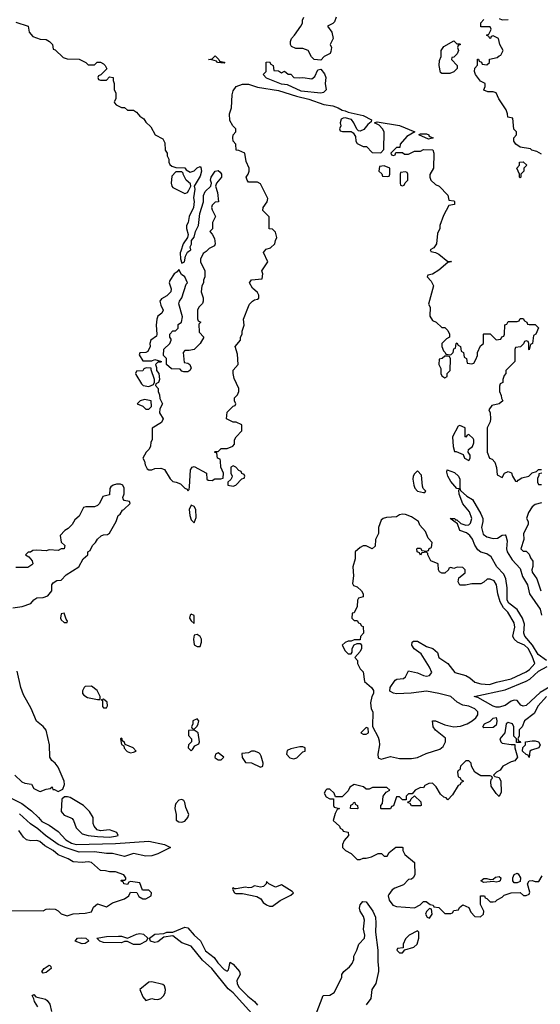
# Model space of a CAD drawing. Header units: inches. Extents: x 2671394 to 2765652, y 830470 to 955458.
# Tile 94 of 256: x 2723676 to 2727123, y 835012 to 841533. Entities that reach past the tile are written whole.
import ezdxf

# ---------------------------------------------------------------- set-up
doc = ezdxf.new("R2010")
doc.units = ezdxf.units.IN
doc.header["$MEASUREMENT"] = 0
doc.layers.add('C7823', color=7, linetype='Continuous')
doc.layers.add('C7824', color=7, linetype='Continuous')

msp = doc.modelspace()

# ---------------------------------------------------------------- linework, layer by layer
at = {"layer": 'C7823', "color": 2}
for points, elevation in [([(2724912, 840000), (2724910, 839998), (2724890, 839986), (2724872.7, 839947.3), (2724872, 839930), (2724902, 839870), (2724902, 839830), (2724892.7, 839807.3), (2724892, 839790), (2724882, 839770), (2724878, 839730), (2724890.9, 839690.9), (2724890.9, 839669.1), (2724886, 839654), (2724862, 839630), (2724852, 839610), (2724852.7, 839552.7), (2724858, 839538), (2724874, 839530), (2724862, 839518), (2724863.6, 839463.6), (2724894, 839430), (2724871.1, 839388.9), (2724831, 839349), (2724798, 839342), (2724770, 839342), (2724758, 839330), (2724763.6, 839263.6), (2724790, 839258), (2724802, 839250), (2724810, 839226), (2724802, 839210), (2724790, 839202), (2724762, 839202), (2724750, 839206), (2724738, 839218), (2724681.2, 839221.2), (2724648, 839250), (2724648, 839290), (2724628.7, 839308.7), (2724629.5, 839350.5), (2724669, 839390), (2724678, 839410), (2724678, 839418), (2724668.7, 839430), (2724669, 839450), (2724690, 839472), (2724707.3, 839472.7), (2724726, 839490), (2724726, 839514), (2724746, 839530), (2724754.6, 839565.4), (2724729.3, 839650.7), (2724734, 839670), (2724750, 839692), (2724778, 839782), (2724786, 839790), (2724768, 839830), (2724746, 839846), (2724730, 839878), (2724717.3, 839862.7), (2724698, 839850), (2724670, 839806), (2724664.7, 839790), (2724678, 839750), (2724676, 839730), (2724650, 839704), (2724614.4, 839685.6), (2724602.8, 839670), (2724610, 839642), (2724626, 839610), (2724616, 839590), (2724590.7, 839569.3), (2724582.8, 839550), (2724578.8, 839510), (2724584.7, 839450), (2724582, 839438), (2724544.7, 839410), (2724538, 839390), (2724538.8, 839370), (2724523.6, 839336.4), (2724511.3, 839328.7), (2724472, 839328), (2724466, 839314), (2724490, 839274), (2724550, 839274), (2724570, 839282), (2724614, 839270), (2724610, 839266), (2724590, 839266), (2724574, 839250), (2724582, 839230), (2724582, 839210), (2724596, 839190), (2724602, 839150), (2724594, 839130), (2724578, 839122), (2724574, 839110), (2724591.6, 839091.6), (2724592, 839070), (2724602, 839050), (2724603.6, 839023.6), (2724622, 838990), (2724603.6, 838956.4), (2724602, 838930), (2724624.7, 838890), (2724614.4, 838865.6), (2724552, 838828), (2724552, 838750), (2724543.6, 838736.4), (2724542, 838710), (2724532, 838690), (2724512, 838670), (2724492, 838630), (2724502, 838610), (2724505.4, 838585.4), (2724519.6, 838559.6), (2724530, 838552), (2724550, 838552), (2724570, 838561), (2724610, 838562.8), (2724634, 838554), (2724671.6, 838491.6), (2724690, 838474), (2724711.6, 838471.6), (2724739.8, 838459.8), (2724770, 838431.3), (2724784.7, 838424.7), (2724790, 838414), (2724798, 838422), (2724800.4, 838439.6), (2724807.2, 838552.8), (2724818, 838570), (2724830, 838574.8), (2724912, 838530), (2724914, 838490), (2724923.6, 838483.6), (2724950, 838482), (2724968, 838492), (2725007.3, 838492.7), (2725022, 838498), (2725026, 838530), (2725008, 838570), (2725006, 838610), (2725002, 838622), (2724986, 838630), (2724982, 838662), (2724966, 838670), (2724970, 838674), (2724990, 838674), (2725010, 838694), (2725050, 838694), (2725086, 838710), (2725098, 838722), (2725098, 838750), (2725108.4, 838771.6), (2725146, 838810), (2725146, 838850), (2725110, 838868), (2725090, 838868), (2725046, 838890), (2725050, 838934), (2725090, 838974), (2725102, 838978), (2725106, 838990), (2725098, 839010), (2725098, 839030), (2725118, 839050), (2725126, 839070), (2725126, 839090), (2725096.5, 839156.5), (2725089.3, 839190.7), (2725090, 839212), (2725122, 839250), (2725118, 839318), (2725102, 839370), (2725138, 839410), (2725138, 839430), (2725148, 839450), (2725148, 839470), (2725162, 839510), (2725158, 839550), (2725190, 839634), (2725198, 839650), (2725218, 839670), (2725230, 839678), (2725250, 839682), (2725258, 839690), (2725258, 839710), (2725250, 839726), (2725216.4, 839756.4), (2725198, 839790), (2725210, 839811.3), (2725282, 839818), (2725286, 839850), (2725278, 839870), (2725318, 839930), (2725288.9, 839991.1), (2725296.5, 840000)], 14), ([(2724741.5, 840000), (2724738, 839990), (2724741, 839950), (2724750, 839922), (2724766, 839930), (2724772.9, 839967.1), (2724786.3, 839993.7), (2724795, 840000)], 14), ([(2726397.3, 840000), (2726398, 839998), (2726430, 839992), (2726450, 839981), (2726510, 839932), (2726530, 839934), (2726534, 839930), (2726510, 839926), (2726450, 839875.3), (2726410, 839848), (2726378, 839842), (2726374, 839830), (2726401, 839801), (2726414.8, 839770), (2726382, 839650), (2726394, 839630), (2726392, 839570), (2726410, 839542), (2726434, 839530), (2726470, 839494), (2726490, 839494), (2726510, 839474), (2726522, 839450), (2726522, 839430), (2726501, 839419), (2726471.6, 839388.4), (2726471.3, 839370), (2726481, 839341), (2726494, 839330), (2726498, 839318), (2726530, 839314), (2726546, 839330), (2726550, 839354), (2726562, 839358), (2726566, 839390), (2726570, 839394), (2726578, 839378), (2726594, 839370), (2726598, 839338), (2726614, 839330), (2726618, 839298), (2726634, 839290), (2726638, 839258), (2726670, 839254), (2726682, 839258), (2726696.4, 839283.6), (2726706, 839310), (2726706, 839330), (2726727.3, 839372.7), (2726746, 839390), (2726746, 839450), (2726750, 839454), (2726790, 839454), (2726830, 839414), (2726862, 839418), (2726867.3, 839432.7), (2726882, 839438), (2726886, 839450), (2726887.3, 839512.7), (2726902, 839518), (2726910, 839534), (2726970, 839534), (2726982, 839538), (2726990, 839554), (2727010, 839554), (2727018, 839538), (2727034, 839530), (2727038, 839518), (2727050, 839514), (2727090, 839514), (2727111.6, 839491.6), (2727094, 839450), (2727078, 839442), (2727071.6, 839388.4), (2727058, 839382), (2727050, 839346), (2727046, 839350), (2727046, 839390), (2727042, 839402), (2727030, 839406), (2727018, 839402), (2727012.7, 839387.3), (2726992.7, 839367.3), (2726958, 839362), (2726954, 839350), (2726954, 839270), (2726894, 839210), (2726894, 839190), (2726883.6, 839176.4), (2726874, 839150), (2726874, 839130), (2726858, 839122), (2726852.7, 839107.3), (2726852, 839070), (2726864.7, 839044.7), (2726866, 839026), (2726874, 839010), (2726850, 838988.7), (2726801, 838979), (2726782, 838950), (2726792, 838930), (2726794, 838890), (2726792, 838870), (2726772, 838830), (2726771, 838670), (2726786, 838630), (2726803.6, 838623.6), (2726822, 838602), (2726832.7, 838567.3), (2726838, 838518), (2726870, 838502), (2726886, 838530), (2726910, 838542), (2726931.3, 838531.3), (2726938, 838510), (2726958, 838478), (2726970, 838474), (2726976.4, 838483.6), (2727000.2, 838499.8), (2727046, 838510), (2727070, 838532), (2727098, 838542), (2727110, 838554), (2727130, 838554)], 14), ([(2727163.5, 837290), (2727109.9, 837329.9), (2727071.8, 837391.8), (2727019.7, 837450), (2727013.7, 837470), (2727018.3, 837530), (2727005.7, 837570), (2726970, 837626.3), (2726914.3, 837670), (2726902.7, 837690), (2726903.1, 837770), (2726895.3, 837830), (2726881.8, 837861.8), (2726835.1, 837910), (2726796.9, 837976.9), (2726770, 837995.4), (2726730, 838006.9), (2726710, 838022.9), (2726690, 838053.2), (2726673.5, 838093.5), (2726656.6, 838116.6), (2726633.9, 838133.9), (2726589.7, 838149.7), (2726574.6, 838194.6), (2726526, 838230), (2726558, 838230), (2726562, 838222), (2726570, 838221), (2726597.5, 838197.5), (2726630, 838185.5), (2726650, 838188), (2726661.3, 838198.7), (2726668.5, 838230), (2726653.7, 838273.7), (2726610, 838326), (2726585.6, 838390), (2726583.1, 838416.9), (2726587.3, 838427.3), (2726570, 838429), (2726530, 838476), (2726509.8, 838509.8), (2726503.6, 838536.4), (2726506.8, 838553.2), (2726554.3, 838534.3), (2726580.7, 838510), (2726590.4, 838490), (2726590.7, 838430.7), (2726594.8, 838414.8), (2726637, 838377), (2726674.9, 838354.9), (2726730, 838260.5), (2726741.5, 838230), (2726742.3, 838210), (2726734.6, 838170), (2726745.7, 838125.7), (2726769.1, 838109.1), (2726810, 838097.6), (2726840.1, 838099.9), (2726870, 838118.8), (2726890, 838121), (2726894.4, 838114.4), (2726903, 838083), (2726899.5, 838030), (2726903.1, 838010), (2726935.6, 837955.6), (2726990, 837898), (2727004.8, 837844.8), (2727038.9, 837790), (2727051.5, 837730), (2727121.8, 837630), (2727130.2, 837590)], 10), ([(2727134, 838530), (2727114, 838526), (2727114, 838514), (2727105.4, 838494.6), (2727104.7, 838470), (2727110, 838454), (2727130, 838454)], 14), ([(2723630, 837638), (2723691.9, 837648.1), (2723750, 837666.8), (2723770, 837691.3), (2723790, 837704.7), (2723830, 837706.8), (2723862, 837718), (2723888.7, 837750), (2723888.7, 837790), (2723896.4, 837803.6), (2723920.4, 837819.6), (2723950, 837822), (2723984, 837856), (2724068, 837910), (2724096.4, 837963.6), (2724126, 837990), (2724126, 838010), (2724142, 838018), (2724158, 838050), (2724178, 838070), (2724190, 838092), (2724214, 838114), (2724230, 838122), (2724256.4, 838123.6), (2724270, 838132), (2724315.3, 838210), (2724328, 838250), (2724340.4, 838259.6), (2724355.3, 838284.7), (2724366, 838290), (2724406, 838330), (2724402, 838342), (2724368.4, 838348.4), (2724360.4, 838360.4), (2724358, 838370), (2724367.3, 838392.7), (2724368, 838430), (2724358, 838450), (2724343.6, 838456.4), (2724316.4, 838456.4), (2724294, 838450), (2724279.6, 838440.4), (2724271.6, 838428.4), (2724270, 838386), (2724225.4, 838374.6), (2724204.7, 838330), (2724190, 838315.3), (2724170, 838308), (2724112.7, 838307.3), (2724098, 838302), (2724070, 838246), (2724039.6, 838220.4), (2724022, 838190), (2723996.9, 838163.1), (2723974, 838150), (2723943.6, 838116.4), (2723950, 838074), (2723974, 838050), (2723970, 838028), (2723950, 838028), (2723930, 838018), (2723870, 838022), (2723850, 838015.3), (2723790, 838021.2), (2723762.8, 838017.2), (2723747.3, 838007.3), (2723732.7, 838007.3), (2723714, 837990), (2723736.9, 837976.9), (2723758, 837950), (2723762, 837930), (2723756.9, 837923.1), (2723730, 837906), (2723650, 837906)], 14), ([(2727130, 838334), (2727090, 838322), (2727070, 838308), (2727044.7, 838270), (2727032, 838230), (2727042, 838210), (2727042, 838190), (2727012, 838130), (2727014, 838090), (2726994, 838030), (2727010, 838014), (2727030, 838014), (2727050, 837994), (2727058, 837970), (2727072.7, 837947.3), (2727072.7, 837912.7), (2727066, 837890), (2727070, 837874), (2727101, 837830), (2727126, 837750)], 14), ([(2727185.9, 837114.1), (2727121.9, 837078.1), (2727030, 836991.8), (2727010, 836987), (2726994.2, 836994.2), (2726970, 837023.7), (2726950, 837027.6), (2726930, 837020.5), (2726890, 836991.2), (2726850, 836979.5), (2726830, 836979.3), (2726810, 836986), (2726710, 837044), (2726686, 837050), (2726890, 837096.1), (2727030, 837152.8), (2727054.5, 837165.5), (2727110, 837219.6), (2727169.5, 837250)], 10), ([(2723642.8, 836530), (2723690, 836486.8), (2723710, 836476), (2723754, 836470), (2723770, 836442), (2723803.6, 836423.6), (2723810, 836422), (2723850, 836438), (2723878, 836442), (2723890, 836452), (2723894, 836434), (2723906, 836434), (2723930, 836422), (2723962, 836438), (2723972.5, 836467.5), (2723969.3, 836490), (2723930, 836582), (2723910, 836609), (2723887.3, 836627.3), (2723875.1, 836650), (2723872, 836730), (2723850, 836828.7), (2723830, 836852.7), (2723787.7, 836887.7), (2723751.4, 836971.4), (2723701.2, 837061.2), (2723683.6, 837110), (2723658, 837218)], 14), ([(2727163, 837050), (2727108, 836990), (2727082.4, 836937.6), (2727018, 836890), (2727002, 836850), (2726982, 836830), (2726982, 836790), (2726974, 836770), (2726978, 836758), (2726990, 836754), (2726992.7, 836747.3), (2726966, 836746), (2726966, 836770), (2726948.7, 836788.7), (2726948, 836850), (2726938, 836870), (2726910, 836879), (2726898, 836870), (2726887.7, 836810), (2726856, 836770), (2726861, 836750), (2726870, 836742.8), (2726930, 836732), (2726954, 836734), (2726954, 836710), (2726972, 836650), (2726955.3, 836624.7), (2726930, 836618), (2726874, 836590), (2726856.9, 836563.1), (2726834, 836550), (2726814, 836530), (2726822, 836522), (2726850, 836514), (2726862, 836490), (2726863.6, 836416.4), (2726850.8, 836389.2), (2726830, 836408), (2726798, 836458), (2726794.6, 836485.4), (2726798, 836502), (2726806, 836510), (2726802, 836522), (2726790, 836526), (2726730, 836526), (2726689.1, 836549.1), (2726668, 836590), (2726666, 836610), (2726650, 836626), (2726630, 836626), (2726594, 836590), (2726590, 836566), (2726578, 836562), (2726574, 836550), (2726578, 836518), (2726590, 836514), (2726598, 836498), (2726610, 836494), (2726611.6, 836488.4), (2726598, 836482), (2726590, 836466), (2726578, 836462), (2726541, 836399), (2726510, 836366), (2726499, 836379), (2726484, 836384), (2726463.1, 836403.1), (2726433.6, 836453.6), (2726410, 836478), (2726385.4, 836474.6), (2726358, 836462), (2726350, 836446), (2726330, 836448), (2726294, 836430), (2726274, 836406), (2726250, 836406), (2726234, 836390), (2726234, 836366), (2726210, 836366), (2726190, 836386), (2726170, 836386), (2726150, 836326), (2726138, 836322), (2726130, 836306), (2726070, 836306), (2726066, 836310), (2726066, 836330), (2726078, 836342), (2726082, 836390), (2726103.1, 836416.9), (2726126, 836430), (2726107.3, 836447.3), (2726012.7, 836447.3), (2725990, 836438), (2725970, 836438), (2725953.2, 836453.2), (2725890, 836468), (2725862, 836450), (2725850, 836426), (2725810, 836386), (2725766, 836386), (2725758, 836410), (2725730, 836438), (2725710, 836438), (2725702, 836430), (2725692, 836410), (2725705.4, 836385.4), (2725730, 836374), (2725754, 836374), (2725754, 836330), (2725758, 836318), (2725794, 836310), (2725778, 836302), (2725763.6, 836276.4), (2725752, 836230), (2725792.7, 836192.7), (2725798, 836178), (2725814, 836170), (2725818, 836158), (2725851.6, 836151.6), (2725852, 836130), (2725823.6, 836096.4), (2725814, 836070), (2725814, 836050), (2725834, 836030), (2725871.1, 836011.1), (2725910, 835972), (2725930, 835972), (2725950, 835981), (2725970, 835981), (2726006, 835990), (2726050, 836012), (2726071.6, 836011.6), (2726090, 835994), (2726110, 835994), (2726123.1, 836016.9), (2726167.3, 836052.7), (2726207.3, 836052.7), (2726212, 836050), (2726212, 836030), (2726225.4, 836005.4), (2726291, 835951), (2726291.3, 835870), (2726282, 835850), (2726270, 835842), (2726250, 835838), (2726216.3, 835803.7), (2726158.8, 835781.2), (2726142, 835770), (2726119.8, 835740.2), (2726116, 835730), (2726122.5, 835702.5), (2726146, 835670), (2726170, 835661), (2726290, 835652), (2726328.4, 835671.6), (2726350, 835694), (2726367.3, 835692.7), (2726392.7, 835672.7), (2726414, 835670), (2726418, 835658), (2726450, 835654), (2726490, 835614), (2726530, 835614), (2726542, 835618), (2726550, 835634), (2726582, 835638), (2726587.3, 835652.7), (2726610, 835672), (2726650, 835654), (2726663.6, 835623.6), (2726690, 835594), (2726727.3, 835592.7), (2726746, 835610), (2726748, 835630), (2726727.3, 835672.7), (2726728, 835730), (2726754, 835730), (2726758, 835718), (2726770, 835714), (2726790, 835692), (2726810, 835692), (2726827.3, 835692.7), (2726836.4, 835703.6), (2726870, 835722), (2726884.7, 835735.3), (2726930, 835751.3), (2726990, 835752), (2727012.7, 835732.7), (2727030, 835732), (2727050, 835742), (2727054.6, 835754.6), (2727038, 835810), (2727049, 835831), (2727070, 835831.3), (2727090, 835824.7), (2727114, 835826), (2727136.4, 835863.6)], 14), ([(2723618.5, 836378.6), (2723690, 836342), (2723753.1, 836293.1), (2723800.4, 836250), (2723822.7, 836222.8), (2723870, 836198), (2723930, 836157.6), (2723982, 836102), (2724018.7, 836078.7), (2724050, 836071.5), (2724310, 836077.8), (2724530, 836093.7), (2724634, 836070), (2724674, 836050), (2724590, 836009.3), (2724550, 835995.1), (2724510, 835994.5), (2724430, 836011.5), (2724370, 835991.3), (2724290, 836011.2), (2724250, 836011.2), (2724170, 836022), (2724070, 836021), (2723977.2, 836050), (2723930, 836071.2), (2723846, 836130), (2723795.6, 836175.6), (2723747, 836207), (2723673.8, 836273.8)], 10), ([(2723590, 835634), (2723830, 835632), (2723850, 835642), (2723870, 835644.7), (2723910, 835642), (2723930, 835632), (2723950, 835612), (2723990, 835598), (2724030, 835611.3), (2724110, 835616), (2724150, 835624.7), (2724164.7, 835655.3), (2724190, 835678), (2724250, 835658), (2724290, 835684.7), (2724370, 835711.3), (2724398, 835730), (2724410, 835754), (2724452, 835752), (2724465.4, 835725.4), (2724490, 835712), (2724510, 835712), (2724546, 835730), (2724548, 835750), (2724530, 835768), (2724488, 835768), (2724470, 835818), (2724410, 835826), (2724398, 835822), (2724390, 835806), (2724366, 835810), (2724362, 835822), (2724346, 835830), (2724350, 835834), (2724370, 835834), (2724378, 835842), (2724378, 835850), (2724366, 835870), (2724310, 835888.7), (2724270, 835888.7), (2724243.6, 835896.4), (2724210, 835898), (2724150, 835952.3), (2724130, 835956), (2724090, 835952.3), (2724030, 835955.3), (2723996.6, 835976.6), (2723930, 836002.7), (2723898, 836030), (2723842.4, 836062.4), (2723808, 836090), (2723790, 836097.2), (2723750, 836094), (2723721.5, 836101.5), (2723700.1, 836120.1), (2723670, 836164)], 14), ([(2725639.6, 834950), (2725686, 835070), (2725730, 835072), (2725758, 835090), (2725808, 835190), (2725808.7, 835210), (2725822, 835230), (2725860.2, 835259.8), (2725878, 835282), (2725888, 835310), (2725888.4, 835331.6), (2725909, 835371), (2725921.2, 835410), (2725959.3, 835450), (2725962, 835470), (2725952.3, 835510), (2725959, 835570), (2725953.2, 835593.2), (2725929.2, 835630), (2725926, 835650), (2725929.6, 835670.4), (2725947.6, 835692.4), (2725970, 835690.6), (2726014, 835630), (2726030.7, 835590), (2726034, 835550), (2726030.6, 835490.6), (2726047.3, 835370), (2726046.4, 835293.6), (2726050.7, 835250.7), (2726050.6, 835229.4), (2726034.8, 835150), (2726006.8, 835110), (2726001, 835050), (2725970, 835009.2)], 10), ([(2725212.5, 834952.5), (2725090, 835088), (2725055.8, 835115.8), (2724947.3, 835250), (2724885.7, 835305.7), (2724810, 835398), (2724750, 835419.7), (2724690, 835465.2), (2724630, 835458), (2724590, 835425.1), (2724570, 835420.7), (2724542, 835430), (2724534, 835450), (2724570, 835478), (2724630, 835482), (2724650, 835490.6), (2724690, 835490.7), (2724770, 835523.1), (2724790, 835518.4), (2724830, 835470.4), (2724872.4, 835432.4), (2724906.7, 835366.7), (2724963, 835323), (2724987.3, 835287.3), (2725030, 835243.8), (2725050, 835231.3), (2725059.3, 835240.7), (2725070, 835292), (2725090, 835278), (2725130.3, 835230.3), (2725135.5, 835210), (2725114, 835170), (2725116.5, 835150), (2725127, 835127), (2725185.6, 835065.6), (2725231.3, 835031.3), (2725250, 835006.4)], 10), ([(2723795.1, 834995.1), (2723772.7, 835030), (2723769, 835049), (2723758, 835070), (2723770, 835078), (2723782, 835062), (2723845.7, 835045.7), (2723858.3, 835038.3), (2723874.4, 835014.4), (2723885.4, 834965.4)], 10)]:
    msp.add_lwpolyline(points, dxfattribs=dict(at, elevation=elevation))
for points, elevation in [([(2726510, 839306), (2726490, 839306), (2726474, 839290), (2726454, 839286), (2726452, 839250), (2726463.6, 839223.6), (2726464.7, 839190), (2726470, 839174), (2726490, 839162), (2726506, 839170), (2726506, 839190), (2726526, 839210), (2726527.3, 839287.3), (2726522, 839302)], 14), ([(2724512.7, 839227.3), (2724498, 839222), (2724490, 839208), (2724450, 839206), (2724442, 839190), (2724443.6, 839183.6), (2724482, 839122), (2724494, 839110), (2724530, 839104.7), (2724562, 839118), (2724567.3, 839132.7), (2724568, 839150), (2724546, 839214), (2724546, 839226)], 14), ([(2724502, 839018), (2724474, 839010), (2724454, 838990), (2724490, 838974), (2724510, 838954), (2724530, 838954), (2724547.3, 838972.7), (2724546, 839010)], 14), ([(2726590, 838846), (2726578, 838842), (2726542, 838770), (2726546, 838706), (2726554, 838674), (2726566, 838674), (2726612.7, 838652.7), (2726622, 838630), (2726650, 838614), (2726658, 838630), (2726658, 838650), (2726646, 838670), (2726647.3, 838687.3), (2726672.9, 838707.1), (2726682, 838730), (2726682, 838750), (2726679, 838759), (2726650, 838786), (2726638, 838782), (2726630, 838768), (2726626, 838770), (2726626, 838830)], 14), ([(2725090, 838578), (2725074, 838570), (2725074, 838530), (2725082, 838510), (2725079.6, 838500.4), (2725072.7, 838487.3), (2725054, 838470), (2725054, 838450), (2725090, 838444.7), (2725106, 838450), (2725147.3, 838492.7), (2725162, 838498), (2725166, 838510), (2725162, 838522), (2725147.3, 838527.3), (2725142, 838542), (2725127.3, 838547.3), (2725106, 838570)], 14), ([(2726310, 838546), (2726290, 838526), (2726282, 838510), (2726278, 838490), (2726284.7, 838450), (2726292, 838430), (2726310, 838412), (2726350, 838402), (2726358, 838402), (2726366, 838410), (2726348, 838428), (2726343.1, 838443.1), (2726336.4, 838516.4)], 14), ([(2724810, 838318), (2724798.8, 838290), (2724802.8, 838250), (2724810, 838222), (2724830, 838202), (2724843.1, 838236.9), (2724841.2, 838290), (2724830, 838308.7)], 14), ([(2726210, 838259), (2726190, 838254), (2726170, 838242), (2726103.5, 838236.5), (2726082, 838230), (2726070, 838218), (2726051.3, 838170), (2726052, 838130), (2726032, 838090), (2726030, 838046), (2726010, 838028), (2725970, 838048), (2725950, 838048), (2725930, 838038), (2725898, 838010), (2725896.9, 837963.1), (2725881, 837910), (2725886, 837850), (2725879.6, 837799.6), (2725885.4, 837785.4), (2725910, 837778), (2725938, 837750), (2725951, 837730), (2725951, 837710), (2725918, 837702), (2725911.6, 837688.4), (2725910, 837646), (2725890, 837606), (2725878, 837602), (2725874, 837570), (2725890, 837554), (2725910, 837554), (2725918, 837538), (2725930, 837534), (2725938, 837518), (2725950, 837514), (2725951.3, 837470), (2725932.7, 837447.3), (2725930, 837426), (2725890, 837426), (2725870, 837418), (2725850, 837418), (2725830, 837408), (2725812, 837390), (2725830, 837354), (2725850, 837334), (2725870, 837334), (2725876.4, 837343.6), (2725878, 837370), (2725890, 837394), (2725910, 837402), (2725930, 837402), (2725938, 837390), (2725938, 837370), (2725930.7, 837349.3), (2725894, 837310), (2725912, 837290), (2725912, 837270), (2725930, 837234), (2725950, 837214), (2725958, 837150), (2726006, 837110), (2726018.8, 837090), (2726018.8, 837070), (2726008, 837052), (2725998.8, 837010), (2726004, 836970), (2726013.4, 836950), (2726011.3, 836851.3), (2726050, 836782), (2726056.8, 836756.8), (2726057.3, 836730), (2726047.3, 836670), (2726050, 836644.7), (2726070, 836636), (2726130, 836654.4), (2726190, 836641.3), (2726270, 836639.3), (2726310, 836646.4), (2726367.5, 836672.5), (2726457.5, 836702.5), (2726479.3, 836720.7), (2726495.1, 836750), (2726494.8, 836774.8), (2726430, 836829), (2726414, 836850), (2726409.1, 836890.9), (2726430, 836890.8), (2726490, 836862.8), (2726530, 836854.8), (2726550, 836851), (2726594.8, 836854.8), (2726639, 836870), (2726672.7, 836890), (2726695.1, 836910), (2726709.2, 836930), (2726709.2, 836950), (2726689, 836970), (2726650, 836986.6), (2726610, 836994), (2726573, 837013), (2726530, 837052), (2726450, 837071.5), (2726370, 837087), (2726267.1, 837072.9), (2726170, 837069.4), (2726150, 837072.7), (2726126.6, 837086.6), (2726129, 837110), (2726161.5, 837158.5), (2726173.2, 837166.8), (2726218, 837170), (2726230, 837182), (2726250, 837222), (2726310, 837208.2), (2726350, 837190.6), (2726370, 837186.7), (2726390, 837190.7), (2726404.5, 837210), (2726390, 837245.2), (2726333.4, 837333.4), (2726287.3, 837367.3), (2726273.2, 837390), (2726275.3, 837410), (2726283.2, 837416.8), (2726310, 837417.3), (2726370, 837382.8), (2726412, 837370), (2726442, 837342), (2726451.3, 837310), (2726510.6, 837270.6), (2726558, 837210), (2726630, 837191), (2726655.5, 837175.5), (2726690, 837144.9), (2726730, 837134), (2726786, 837130), (2726833.4, 837146.6), (2726930, 837168.4), (2727030, 837213.4), (2727052, 837230), (2727086.6, 837270), (2727070, 837317.2), (2727041.6, 837370), (2727019.3, 837390), (2726971.3, 837411.3), (2726949.2, 837430), (2726940.9, 837450), (2726954.5, 837510), (2726950, 837538), (2726909, 837610), (2726879.3, 837639.3), (2726856.9, 837676.9), (2726842.7, 837730), (2726834, 837790), (2726816.5, 837816.5), (2726790, 837828.7), (2726771.6, 837828.4), (2726750, 837808), (2726730, 837798), (2726670, 837798), (2726628.4, 837788.4), (2726590, 837788.7), (2726578, 837810), (2726584, 837836), (2726626, 837870), (2726626, 837890), (2726610, 837906), (2726572.7, 837907.3), (2726550, 837898), (2726530, 837906), (2726518, 837902), (2726514, 837890), (2726491.6, 837868.4), (2726470, 837868.7), (2726456.4, 837876.4), (2726448, 837890), (2726446, 837930), (2726398, 837950), (2726378, 837990), (2726378, 837998), (2726370, 838006), (2726338, 838002), (2726330, 837988), (2726322, 838002), (2726308.4, 838008.4), (2726306, 838030), (2726310, 838034), (2726330, 838034), (2726338, 838018), (2726370, 838014), (2726382, 838018), (2726388, 838032), (2726402, 838038), (2726406, 838070), (2726380.2, 838100.2), (2726363.1, 838143.1), (2726324.7, 838184.7), (2726315.3, 838210), (2726270, 838241.2), (2726230, 838257.2)], 14), ([(2723970, 837602), (2723950, 837598), (2723944.9, 837570), (2723950, 837558), (2723970, 837540.7), (2723990, 837542), (2723992.3, 837550), (2723983.2, 837563.2)], 14), ([(2724810, 837595.3), (2724804.7, 837590), (2724801, 837570), (2724810, 837552), (2724830, 837534), (2724830, 837588)], 14), ([(2724850, 837462), (2724830, 837458), (2724826, 837430), (2724830, 837394), (2724850, 837382), (2724870, 837382), (2724879, 837410), (2724879, 837430), (2724870, 837448)], 14), ([(2724150, 837119), (2724110, 837118), (2724102, 837110), (2724091.6, 837088.4), (2724091.3, 837070), (2724099.8, 837059.8), (2724124.9, 837044.9), (2724190, 837031), (2724208, 837032), (2724209, 837050), (2724189.2, 837090)], 14), ([(2724230, 837034), (2724214, 837030), (2724223.6, 837023.6), (2724224.1, 836984.1), (2724230, 836976), (2724250, 836976), (2724258, 836990), (2724254, 837014)], 14), ([(2724850, 836902), (2724822, 836890), (2724822, 836870), (2724814, 836850), (2724818, 836838), (2724830, 836834), (2724850, 836854), (2724858, 836870), (2724862, 836890)], 14), ([(2726750, 836844), (2726742, 836850), (2726754, 836870), (2726791.8, 836888.2), (2726810, 836906.8), (2726830, 836911), (2726835.8, 836890), (2726833.7, 836870), (2726830, 836861.2), (2726810, 836845.6)], 10), ([(2724830, 836828), (2724794, 836826), (2724792.7, 836792.7), (2724814, 836770), (2724814, 836750), (2724794, 836730), (2724792, 836710), (2724810, 836692), (2724820.4, 836699.6), (2724835.3, 836724.7), (2724862, 836738), (2724866, 836750), (2724858, 836810)], 14), ([(2725970, 836846), (2725934, 836810), (2725950, 836802), (2725970, 836802), (2725986, 836810), (2725982, 836842)], 14), ([(2724350, 836774), (2724342, 836770), (2724350, 836734), (2724364.7, 836724.7), (2724367.9, 836707.9), (2724387.1, 836687.1), (2724410, 836678), (2724430, 836682), (2724446, 836690), (2724428, 836710), (2724374, 836734), (2724370, 836746), (2724356.4, 836756.4), (2724354, 836770)], 14), ([(2727050, 836646), (2727042, 836662), (2727030, 836666), (2727006, 836690), (2727007.3, 836712.7), (2727026, 836730), (2727026, 836750), (2727070, 836758), (2727090, 836758), (2727110.9, 836750.9), (2727122, 836730), (2727114, 836710), (2727063.6, 836696.4), (2727054, 836690)], 14), ([(2724990, 836678), (2724971.6, 836668.4), (2724966.8, 836650), (2724970, 836644.7), (2724990, 836631.3), (2725010, 836632), (2725028, 836650)], 14), ([(2725230, 836689.2), (2725210.9, 836689.1), (2725190, 836679), (2725146, 836674), (2725147.7, 836647.7), (2725170, 836614), (2725210, 836611.3), (2725270, 836582), (2725286, 836590), (2725288, 836610), (2725275.5, 836655.5), (2725268.7, 836670), (2725258.6, 836678.6)], 14), ([(2725550, 836718), (2725530, 836717.2), (2725470, 836705.2), (2725447.5, 836692.5), (2725442.8, 836670), (2725464.5, 836644.5), (2725490, 836638), (2725510, 836644.7), (2725550, 836684.7), (2725566, 836690), (2725566, 836710)], 14), ([(2726270, 836326), (2726262, 836342), (2726250, 836346), (2726246, 836354), (2726262, 836358), (2726267.3, 836372.7), (2726290, 836394), (2726332.7, 836352.7), (2726334, 836330), (2726330, 836326)], 14), ([(2723992.7, 836387.3), (2723972.7, 836387.3), (2723954, 836370), (2723951, 836290), (2723958, 836278), (2723970, 836266), (2724010.7, 836250.7), (2724022, 836242), (2724031.3, 836230), (2724050, 836182), (2724090, 836142), (2724130, 836131.3), (2724190, 836123.8), (2724270, 836120.4), (2724310, 836126), (2724328, 836130), (2724318, 836150), (2724270, 836169), (2724210, 836162), (2724189, 836169), (2724168, 836192), (2724162, 836210), (2724162, 836250), (2724138, 836290), (2724098, 836330), (2724010, 836382)], 14), ([(2724750, 836368.7), (2724730, 836364), (2724710, 836342), (2724705.5, 836330), (2724703, 836310), (2724711, 836270), (2724711.3, 836231.3), (2724730, 836221), (2724750, 836218.8), (2724770, 836226), (2724788.7, 836250), (2724795.3, 836270), (2724775.1, 836315.1), (2724769.1, 836349.1), (2724762, 836362)], 14), ([(2725910, 836306), (2725866, 836310), (2725868.4, 836331.6), (2725882, 836338), (2725888.4, 836351.6), (2725894, 836350), (2725898, 836338), (2725912, 836330), (2725914, 836310)], 14), ([(2726950, 835818), (2726942, 835830), (2726942, 835850), (2726950, 835872), (2726970, 835882), (2726976.9, 835876.9), (2726992, 835850), (2726990, 835826), (2726970, 835818)], 14), ([(2725310, 835826), (2725306.8, 835810), (2725290, 835793.2), (2725270, 835789), (2725230, 835797.2), (2725210, 835785.2), (2725190, 835784), (2725170, 835789), (2725110, 835777.2), (2725098, 835778), (2725090, 835786), (2725084.7, 835775.3), (2725098, 835750), (2725106.7, 835746.7), (2725150, 835746), (2725246.4, 835726.4), (2725272, 835710), (2725287.1, 835687.1), (2725310, 835671.3), (2725330, 835662), (2725350, 835662), (2725400.2, 835699.8), (2725470, 835734.8), (2725489, 835750), (2725480.2, 835760.2), (2725410, 835802.7), (2725370, 835789.2), (2725326, 835810)], 14), ([(2726830, 835821.2), (2726810, 835825.2), (2726750, 835819), (2726728.7, 835830), (2726750, 835844.7), (2726770, 835844.7), (2726790, 835838), (2726810, 835842), (2726826.3, 835853.7), (2726850, 835858), (2726862, 835850), (2726858, 835830), (2726850, 835826.6)], 14), ([(2726390, 835646), (2726370, 835626), (2726362, 835610), (2726374, 835590), (2726390, 835582), (2726408, 835610), (2726402, 835642)], 14), ([(2724470, 835408), (2724428.1, 835408.1), (2724390, 835429.2), (2724370, 835429.2), (2724350, 835419.3), (2724230, 835421.2), (2724206, 835430), (2724186, 835450), (2724250, 835460.7), (2724330, 835464), (2724350, 835464), (2724390, 835450.8), (2724450, 835477), (2724470, 835480.3), (2724496, 835476), (2724524.7, 835450), (2724512, 835430)], 10), ([(2726310, 835498), (2726254, 835470), (2726230, 835446), (2726214, 835410), (2726214, 835386), (2726178, 835382), (2726174, 835370), (2726190, 835354), (2726210, 835354), (2726226, 835374), (2726286, 835390), (2726308, 835410), (2726319, 835450), (2726318, 835490)], 14), ([(2724090, 835414), (2724042, 835430), (2724058, 835450), (2724087.5, 835452.5), (2724114, 835450), (2724132.7, 835432.7), (2724130, 835428.7), (2724110, 835415.3)], 10), ([(2723830, 835218), (2723822, 835230), (2723838, 835250), (2723870.9, 835270.9), (2723874, 835270), (2723882, 835262), (2723884.7, 835250), (2723850, 835222)], 10), ([(2724550, 835162), (2724530, 835159), (2724471.3, 835110), (2724490, 835062), (2724510, 835038), (2724550, 835051.3), (2724565.4, 835045.4), (2724590, 835044.7), (2724610, 835051.3), (2724629.3, 835070.7), (2724639, 835090), (2724642, 835110), (2724634, 835134), (2724623.1, 835143.1)], 14)]:
    msp.add_lwpolyline(points, close=True, dxfattribs=dict(at, elevation=elevation))
at = {"layer": 'C7824', "color": 2, "elevation": 14}
for points in [[(2725770.9, 841549.1), (2725759.8, 841520.2), (2725750, 841508), (2725714, 841490), (2725742, 841450), (2725752, 841410), (2725732, 841370), (2725741, 841350), (2725736.8, 841323.2), (2725730.5, 841309.5), (2725690.8, 841289.2), (2725670, 841266), (2725626, 841270), (2725607.3, 841287.3), (2725586, 841330), (2725550, 841342), (2725503.1, 841343.1), (2725476.4, 841356.4), (2725468, 841370), (2725468, 841390), (2725475.3, 841410), (2725495.3, 841430), (2725538, 841490), (2725548, 841510), (2725548.9, 841531.1), (2725558, 841550)], [(2723650, 841516), (2723730.7, 841490.7), (2723738, 841450), (2723762.8, 841422.8), (2723810, 841404.7), (2723850, 841402), (2723872, 841390), (2723892, 841370), (2723898, 841338), (2723910, 841334), (2723963.6, 841283.6), (2723990, 841274), (2724070, 841272), (2724114, 841250), (2724130, 841234), (2724170, 841234), (2724188.4, 841251.6), (2724210, 841252), (2724230, 841242), (2724242, 841230), (2724251.6, 841208.4), (2724212.7, 841167.3), (2724198, 841162), (2724194, 841150), (2724198, 841138), (2724210, 841134), (2724250, 841134), (2724270, 841154), (2724294, 841150), (2724294, 841130), (2724302, 841110), (2724302, 841070), (2724311.3, 841050), (2724311.3, 841010), (2724302, 840990), (2724303.6, 840983.6), (2724314, 840970), (2724350, 840952), (2724370, 840952), (2724390, 840934), (2724430, 840934), (2724450, 840922), (2724470, 840894), (2724496.9, 840876.9), (2724510, 840854), (2724543.6, 840823.6), (2724572, 840770), (2724623.6, 840743.6), (2724636.9, 840716.9), (2724638, 840670), (2724651.3, 840650), (2724651.6, 840631.6), (2724662, 840610), (2724662, 840590), (2724670, 840574), (2724683.6, 840563.6), (2724710, 840554), (2724770, 840552), (2724778, 840538), (2724804.7, 840524.7), (2724830, 840532), (2724850, 840552), (2724870, 840562), (2724874.8, 840554.8), (2724878.8, 840530), (2724870, 840498), (2724831.3, 840430), (2724836, 840410), (2724826, 840354), (2724830.6, 840330), (2724826.8, 840290), (2724798.8, 840230), (2724790.5, 840189.5), (2724781, 840170), (2724780.7, 840150), (2724791.3, 840110), (2724787.3, 840090), (2724758.8, 840050), (2724741.5, 840000)], [(2727130, 840642.7), (2727100.2, 840660.2), (2727068, 840670), (2727059, 840679), (2726989.6, 840689.6), (2726962, 840710), (2726948.7, 840730), (2726948.4, 840751.6), (2726966, 840770), (2726966, 840790), (2726948.4, 840808.4), (2726942, 840882), (2726907.3, 840887.3), (2726906, 840910), (2726896.4, 840936.4), (2726848.7, 841010), (2726830, 841048), (2726810, 841055.3), (2726776.4, 841056.4), (2726750, 841066), (2726748, 841070), (2726758, 841090), (2726758, 841110), (2726726.3, 841126.3), (2726694, 841170), (2726688, 841190), (2726688.4, 841211.6), (2726707.3, 841232.7), (2726707.3, 841272.7), (2726712.7, 841272.7), (2726718, 841258), (2726732.7, 841252.7), (2726738, 841238), (2726770, 841234), (2726786, 841250), (2726787.3, 841272.7), (2726838, 841282), (2726850, 841294), (2726862, 841298), (2726878, 841330), (2726855.3, 841370), (2726846, 841410), (2726810, 841426), (2726798, 841422), (2726794, 841410), (2726788.4, 841408.4), (2726782, 841422), (2726766, 841430), (2726782, 841438), (2726796.4, 841463.6), (2726798, 841470), (2726790, 841486), (2726730, 841486), (2726728.4, 841511.6), (2726750, 841534)], [(2726850, 841542), (2726870, 841532), (2726910, 841534)], [(2725296.5, 840000), (2725307.3, 840012.7), (2725336.4, 840023.6), (2725366, 840050), (2725368.4, 840071.6), (2725378, 840090), (2725370, 840126), (2725350, 840146), (2725327.3, 840147.3), (2725327.3, 840227.3), (2725286, 840270), (2725288, 840290), (2725313.6, 840326.4), (2725318, 840350), (2725270, 840446), (2725250, 840458), (2725190, 840458), (2725182, 840470), (2725175.3, 840490), (2725189, 840511), (2725195.3, 840530), (2725195.3, 840550), (2725175.3, 840595.3), (2725166, 840650), (2725127.3, 840667.3), (2725108, 840670), (2725106, 840710), (2725088.4, 840728.4), (2725086, 840750), (2725088.4, 840771.6), (2725106, 840790), (2725106, 840810), (2725086, 840830), (2725066.3, 840866.3), (2725064.5, 840910), (2725078, 840950), (2725083.5, 841036.5), (2725090, 841062), (2725110, 841091), (2725150, 841106), (2725190, 841106.8), (2725250, 841086), (2725390, 841064.9), (2725507.9, 841027.9), (2725590, 841008.2), (2725690, 840970.7), (2725750, 840963), (2725784.7, 840950), (2725810, 840934), (2725830, 840930.5), (2725850, 840920.7), (2725950, 840899.3), (2726004.7, 840870), (2726002, 840858), (2725979.8, 840840.2), (2725954, 840806), (2725930, 840795.3), (2725918, 840798), (2725908, 840808), (2725888.7, 840850), (2725872.5, 840872.5), (2725830, 840884), (2725818, 840882), (2725805.4, 840874.6), (2725798, 840850), (2725802, 840830), (2725794, 840810), (2725798, 840798), (2725812.7, 840792.7), (2725870, 840792), (2725883.6, 840783.6), (2725899.6, 840759.6), (2725902, 840730), (2725910, 840714), (2725950, 840694), (2725972.7, 840692.7), (2726010, 840654), (2726067.3, 840652.7), (2726087.3, 840672.7), (2726088, 840790), (2726078, 840810), (2726055.3, 840835.3), (2726026, 840850), (2726043.1, 840856.9), (2726190, 840832.7), (2726292, 840790), (2726239.6, 840760.4), (2726194, 840710), (2726192.7, 840687.3), (2726170, 840686), (2726134, 840650), (2726138, 840638), (2726150, 840634), (2726162, 840638), (2726166, 840654), (2726210, 840654), (2726223.6, 840643.6), (2726250, 840642), (2726290, 840662), (2726330, 840662), (2726350, 840674), (2726411.6, 840671.6), (2726418, 840650), (2726416, 840550), (2726391.6, 840508.4), (2726391.3, 840490), (2726398, 840470), (2726430, 840442), (2726454, 840430), (2726511.1, 840371.1), (2726518, 840338), (2726550, 840334), (2726554, 840330), (2726554, 840310), (2726518, 840302), (2726482.8, 840237.2), (2726458, 840170), (2726458, 840150), (2726442.8, 840117.2), (2726436, 840050), (2726416.9, 840023.1), (2726394, 840010), (2726397.3, 840000)], [(2724795, 840000), (2724808.7, 840010), (2724804, 840030), (2724812.3, 840047.7), (2724813.2, 840070), (2724830, 840094), (2724839, 840130), (2724859, 840170), (2724869.3, 840250.7), (2724892.3, 840327.7), (2724892.3, 840370), (2724904.4, 840395.6), (2724942, 840430), (2724945.2, 840450), (2724939.3, 840470), (2724942.7, 840490), (2724970, 840531.3), (2724990, 840534), (2725003.6, 840523.6), (2725011.1, 840511.1), (2725011.3, 840490), (2724978, 840450), (2724971.3, 840430), (2724984.7, 840390), (2724992, 840328), (2724970, 840326), (2724950, 840306), (2724946, 840290), (2724950, 840274), (2724972, 840230), (2724952, 840190), (2724951.6, 840148.4), (2724934, 840130), (2724950, 840114), (2724964.7, 840084.7), (2724971, 840049), (2724964.7, 840035.3), (2724930, 840018), (2724912, 840000)]]:
    msp.add_lwpolyline(points, dxfattribs=at)
for points in [[(2726570, 841374), (2726590, 841374), (2726594, 841370), (2726578, 841362), (2726574, 841350), (2726582, 841330), (2726572.7, 841307.3), (2726550, 841286), (2726538, 841282), (2726534, 841270), (2726572, 841230), (2726572, 841210), (2726550, 841188), (2726523.6, 841176.4), (2726470, 841178), (2726463.1, 841183.1), (2726454, 841230), (2726456.4, 841263.6), (2726466, 841290), (2726466, 841330), (2726483.1, 841356.9), (2726550, 841394)], [(2725030, 841246), (2724986, 841250), (2724978, 841258), (2724948.7, 841268.7), (2724926, 841270), (2724950, 841274), (2724970, 841294), (2724994, 841270), (2724998, 841258), (2725030, 841252), (2725034, 841250)], [(2725410, 841182), (2725430, 841192), (2725452.7, 841172.7), (2725470, 841172), (2725491.6, 841151.6), (2725530, 841147.3), (2725550, 841151.3), (2725610, 841142.8), (2725630, 841158), (2725650, 841202), (2725670, 841204.7), (2725694.9, 841174.9), (2725703, 841150), (2725697.3, 841110), (2725704, 841070), (2725688.2, 841051.8), (2725670, 841047.3), (2725539.1, 841059.1), (2725450, 841101.2), (2725410, 841106), (2725310, 841145.2), (2725288, 841170), (2725308, 841190), (2725307.3, 841252.7), (2725330, 841254), (2725338, 841238), (2725354, 841230), (2725358, 841198), (2725390, 841194)], [(2726383.1, 840743.1), (2726318, 840770), (2726330, 840778), (2726370, 840777.3), (2726384.7, 840770), (2726384.7, 840764.7), (2726396.9, 840756.9), (2726414, 840750), (2726410, 840748)], [(2726090, 840566), (2726058, 840562), (2726054, 840530), (2726072.7, 840512.7), (2726078, 840498), (2726110, 840494), (2726122, 840498), (2726126, 840510), (2726126, 840550)], [(2726990, 840486), (2726986, 840490), (2726986, 840510), (2726968, 840550), (2726986, 840570), (2726986, 840590), (2727010, 840591), (2727034, 840570), (2727014, 840550), (2727014, 840530), (2726994, 840510), (2726994, 840490)], [(2724750, 840526), (2724710, 840526), (2724683.6, 840496.4), (2724678, 840450), (2724682, 840430), (2724690, 840422), (2724770, 840382), (2724786, 840390), (2724796.4, 840403.6), (2724808, 840430), (2724807.3, 840447.3), (2724778, 840470), (2724758, 840510), (2724758, 840518)], [(2726230, 840526), (2726198, 840522), (2726194, 840510), (2726194, 840450), (2726198, 840438), (2726210, 840434), (2726222, 840438), (2726227.3, 840452.7), (2726246, 840470), (2726246, 840510), (2726242, 840522)]]:
    msp.add_lwpolyline(points, close=True, dxfattribs=at)

doc.saveas('drawing.dxf')
